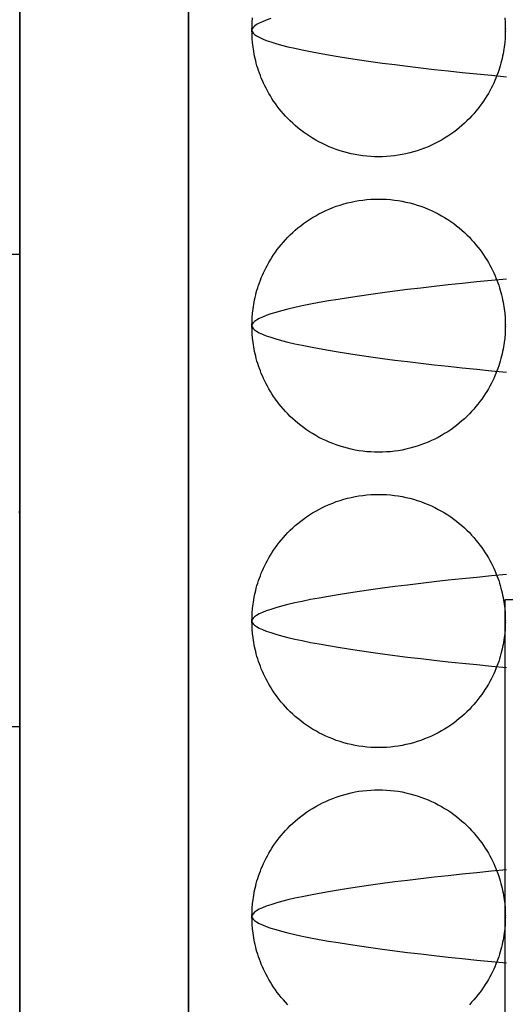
# Model space of a CAD drawing. Header units: millimetres. Extents: x -88 to 88, y -12 to 103.
# Tile 195 of 256: x -35.691 to -35.116, y 9.706 to 10.873. Entities that reach past the tile are written whole.
import ezdxf

# ---------------------------------------------------------------- set-up
doc = ezdxf.new("R2010")
doc.units = ezdxf.units.MM
doc.layers.add('Default', color=7, linetype='Continuous', true_color=0x000000)

msp = doc.modelspace()

# ---------------------------------------------------------------- linework, layer by layer
at = {"layer": 'Default', "color": 254, "true_color": 0xcad1ee}
for points in [[(-35.4912, 8.9352), (-35.4912, 13.1352)], [(-35.4912, 8.9352), (-35.4912, 13.1352)], [(-35.4912, 13.1352), (-35.4912, 8.9352)], [(-35.6912, 8.9352), (-35.6912, 11.5352)], [(-35.6912, 11.5352), (-35.6912, 8.5352)], [(-35.4162, 10.8602), (-35.4161, 10.8649), (-35.4159, 10.8699), (-35.4155, 10.8749)], [(-35.1169, 10.8749), (-35.1165, 10.8699), (-35.1163, 10.8649), (-35.1162, 10.8602)], [(-35.1162, 10.8602), (-35.1163, 10.8554), (-35.1165, 10.8505), (-35.1169, 10.8455), (-35.1175, 10.8403), (-35.1179, 10.8376), (-35.1183, 10.8349), (-35.1188, 10.8322), (-35.1194, 10.8295), (-35.12, 10.8267), (-35.1206, 10.8239), (-35.1214, 10.8211), (-35.1222, 10.8182), (-35.1231, 10.8153), (-35.124, 10.8124), (-35.125, 10.8094), (-35.1261, 10.8065), (-35.1273, 10.8035), (-35.1286, 10.8005), (-35.1299, 10.7975), (-35.1313, 10.7945), (-35.1329, 10.7914), (-35.1345, 10.7884), (-35.1362, 10.7853), (-35.138, 10.7823), (-35.1399, 10.7793), (-35.1419, 10.7762), (-35.144, 10.7732), (-35.1462, 10.7702), (-35.1485, 10.7672), (-35.1509, 10.7642), (-35.1534, 10.7613), (-35.156, 10.7584), (-35.1587, 10.7555), (-35.1616, 10.7527), (-35.1645, 10.7499), (-35.1675, 10.7472), (-35.1707, 10.7445), (-35.174, 10.7419), (-35.1773, 10.7393), (-35.1808, 10.7369), (-35.1843, 10.7345), (-35.188, 10.7322), (-35.1917, 10.73), (-35.1956, 10.7278), (-35.1995, 10.7258), (-35.2035, 10.7239), (-35.2077, 10.7221), (-35.2118, 10.7204), (-35.2161, 10.7188), (-35.2204, 10.7173), (-35.2248, 10.716), (-35.2293, 10.7148), (-35.2338, 10.7137), (-35.2383, 10.7128), (-35.2429, 10.712), (-35.2475, 10.7114), (-35.2521, 10.7108), (-35.2568, 10.7105), (-35.2615, 10.7103), (-35.2662, 10.7102), (-35.2709, 10.7103), (-35.2755, 10.7105), (-35.2802, 10.7108), (-35.2849, 10.7114), (-35.2895, 10.712), (-35.2941, 10.7128), (-35.2986, 10.7137), (-35.3031, 10.7148), (-35.3075, 10.716), (-35.3119, 10.7173), (-35.3163, 10.7188), (-35.3205, 10.7204), (-35.3247, 10.7221), (-35.3288, 10.7239), (-35.3328, 10.7258), (-35.3368, 10.7278), (-35.3406, 10.73), (-35.3444, 10.7322), (-35.348, 10.7345), (-35.3516, 10.7369), (-35.355, 10.7393), (-35.3584, 10.7419), (-35.3617, 10.7445), (-35.3648, 10.7472), (-35.3679, 10.7499), (-35.3708, 10.7527), (-35.3736, 10.7555), (-35.3763, 10.7584), (-35.379, 10.7613), (-35.3815, 10.7642), (-35.3839, 10.7672), (-35.3862, 10.7702), (-35.3884, 10.7732), (-35.3905, 10.7762), (-35.3925, 10.7793), (-35.3944, 10.7823), (-35.3962, 10.7853), (-35.3979, 10.7884), (-35.3995, 10.7914), (-35.401, 10.7945), (-35.4024, 10.7975), (-35.4038, 10.8005), (-35.4051, 10.8035), (-35.4062, 10.8065), (-35.4073, 10.8094), (-35.4084, 10.8124), (-35.4093, 10.8153), (-35.4102, 10.8182), (-35.411, 10.8211), (-35.4117, 10.8239), (-35.4124, 10.8267), (-35.413, 10.8295), (-35.4135, 10.8322), (-35.414, 10.8349), (-35.4145, 10.8376), (-35.4148, 10.8403), (-35.4155, 10.8455), (-35.4159, 10.8505), (-35.4161, 10.8554), (-35.4162, 10.8602)], [(-35.4162, 10.5102), (-35.4161, 10.5149), (-35.4159, 10.5199), (-35.4155, 10.5249), (-35.4148, 10.5301), (-35.4145, 10.5327), (-35.414, 10.5354), (-35.4135, 10.5381), (-35.413, 10.5409), (-35.4124, 10.5437), (-35.4117, 10.5465), (-35.411, 10.5493), (-35.4102, 10.5522), (-35.4093, 10.5551), (-35.4084, 10.558), (-35.4073, 10.5609), (-35.4062, 10.5639), (-35.4051, 10.5669), (-35.4038, 10.5699), (-35.4024, 10.5729), (-35.401, 10.5759), (-35.3995, 10.579), (-35.3979, 10.582), (-35.3962, 10.585), (-35.3944, 10.5881), (-35.3925, 10.5911), (-35.3905, 10.5942), (-35.3884, 10.5972), (-35.3862, 10.6002), (-35.3839, 10.6032), (-35.3815, 10.6061), (-35.379, 10.6091), (-35.3763, 10.612), (-35.3736, 10.6149), (-35.3708, 10.6177), (-35.3679, 10.6205), (-35.3648, 10.6232), (-35.3617, 10.6259), (-35.3584, 10.6285), (-35.355, 10.631), (-35.3516, 10.6335), (-35.348, 10.6359), (-35.3444, 10.6382), (-35.3406, 10.6404), (-35.3368, 10.6425), (-35.3328, 10.6446), (-35.3288, 10.6465), (-35.3247, 10.6483), (-35.3205, 10.65), (-35.3163, 10.6516), (-35.3119, 10.653), (-35.3075, 10.6544), (-35.3031, 10.6556), (-35.2986, 10.6566), (-35.2941, 10.6576), (-35.2895, 10.6584), (-35.2849, 10.659), (-35.2802, 10.6595), (-35.2755, 10.6599), (-35.2709, 10.6601), (-35.2662, 10.6602), (-35.2615, 10.6601), (-35.2568, 10.6599), (-35.2521, 10.6595), (-35.2475, 10.659), (-35.2429, 10.6584), (-35.2383, 10.6576), (-35.2338, 10.6566), (-35.2293, 10.6556), (-35.2248, 10.6544), (-35.2204, 10.653), (-35.2161, 10.6516), (-35.2118, 10.65), (-35.2077, 10.6483), (-35.2035, 10.6465), (-35.1995, 10.6446), (-35.1956, 10.6425), (-35.1917, 10.6404), (-35.188, 10.6382), (-35.1843, 10.6359), (-35.1808, 10.6335), (-35.1773, 10.631), (-35.174, 10.6285), (-35.1707, 10.6259), (-35.1675, 10.6232), (-35.1645, 10.6205), (-35.1616, 10.6177), (-35.1587, 10.6149), (-35.156, 10.612), (-35.1534, 10.6091), (-35.1509, 10.6061), (-35.1485, 10.6032), (-35.1462, 10.6002), (-35.144, 10.5972), (-35.1419, 10.5942), (-35.1399, 10.5911), (-35.138, 10.5881), (-35.1362, 10.585), (-35.1345, 10.582), (-35.1329, 10.579), (-35.1313, 10.5759), (-35.1299, 10.5729), (-35.1286, 10.5699), (-35.1273, 10.5669), (-35.1261, 10.5639), (-35.125, 10.5609), (-35.124, 10.558), (-35.1231, 10.5551), (-35.1222, 10.5522), (-35.1214, 10.5493), (-35.1206, 10.5465), (-35.12, 10.5437), (-35.1194, 10.5409), (-35.1188, 10.5381), (-35.1183, 10.5354), (-35.1179, 10.5327), (-35.1175, 10.5301), (-35.1169, 10.5249), (-35.1165, 10.5199), (-35.1163, 10.5149), (-35.1162, 10.5102)], [(-35.9912, 10.595), (-35.6912, 10.595)], [(-35.1162, 10.5102), (-35.1163, 10.5054), (-35.1165, 10.5005), (-35.1169, 10.4955), (-35.1175, 10.4903), (-35.1179, 10.4876), (-35.1183, 10.4849), (-35.1188, 10.4822), (-35.1194, 10.4795), (-35.12, 10.4767), (-35.1206, 10.4739), (-35.1214, 10.4711), (-35.1222, 10.4682), (-35.1231, 10.4653), (-35.124, 10.4624), (-35.125, 10.4594), (-35.1261, 10.4565), (-35.1273, 10.4535), (-35.1286, 10.4505), (-35.1299, 10.4475), (-35.1313, 10.4445), (-35.1329, 10.4414), (-35.1345, 10.4384), (-35.1362, 10.4353), (-35.138, 10.4323), (-35.1399, 10.4293), (-35.1419, 10.4262), (-35.144, 10.4232), (-35.1462, 10.4202), (-35.1485, 10.4172), (-35.1509, 10.4142), (-35.1534, 10.4113), (-35.156, 10.4084), (-35.1587, 10.4055), (-35.1616, 10.4027), (-35.1645, 10.3999), (-35.1675, 10.3972), (-35.1707, 10.3945), (-35.174, 10.3919), (-35.1773, 10.3893), (-35.1808, 10.3869), (-35.1843, 10.3845), (-35.188, 10.3822), (-35.1917, 10.38), (-35.1956, 10.3778), (-35.1995, 10.3758), (-35.2035, 10.3739), (-35.2077, 10.3721), (-35.2118, 10.3704), (-35.2161, 10.3688), (-35.2204, 10.3673), (-35.2248, 10.366), (-35.2293, 10.3648), (-35.2338, 10.3637), (-35.2383, 10.3628), (-35.2429, 10.362), (-35.2475, 10.3614), (-35.2521, 10.3608), (-35.2568, 10.3605), (-35.2615, 10.3603), (-35.2662, 10.3602), (-35.2709, 10.3603), (-35.2755, 10.3605), (-35.2802, 10.3608), (-35.2849, 10.3614), (-35.2895, 10.362), (-35.2941, 10.3628), (-35.2986, 10.3637), (-35.3031, 10.3648), (-35.3075, 10.366), (-35.3119, 10.3673), (-35.3163, 10.3688), (-35.3205, 10.3704), (-35.3247, 10.3721), (-35.3288, 10.3739), (-35.3328, 10.3758), (-35.3368, 10.3778), (-35.3406, 10.38), (-35.3444, 10.3822), (-35.348, 10.3845), (-35.3516, 10.3869), (-35.355, 10.3893), (-35.3584, 10.3919), (-35.3617, 10.3945), (-35.3648, 10.3972), (-35.3679, 10.3999), (-35.3708, 10.4027), (-35.3736, 10.4055), (-35.3763, 10.4084), (-35.379, 10.4113), (-35.3815, 10.4142), (-35.3839, 10.4172), (-35.3862, 10.4202), (-35.3884, 10.4232), (-35.3905, 10.4262), (-35.3925, 10.4293), (-35.3944, 10.4323), (-35.3962, 10.4353), (-35.3979, 10.4384), (-35.3995, 10.4414), (-35.401, 10.4445), (-35.4024, 10.4475), (-35.4038, 10.4505), (-35.4051, 10.4535), (-35.4062, 10.4565), (-35.4073, 10.4594), (-35.4084, 10.4624), (-35.4093, 10.4653), (-35.4102, 10.4682), (-35.411, 10.4711), (-35.4117, 10.4739), (-35.4124, 10.4767), (-35.413, 10.4795), (-35.4135, 10.4822), (-35.414, 10.4849), (-35.4145, 10.4876), (-35.4148, 10.4903), (-35.4155, 10.4955), (-35.4159, 10.5005), (-35.4161, 10.5054), (-35.4162, 10.5102)], [(-35.4162, 10.1602), (-35.4161, 10.1649), (-35.4159, 10.1699), (-35.4155, 10.1749), (-35.4148, 10.1801), (-35.4145, 10.1827), (-35.414, 10.1854), (-35.4135, 10.1881), (-35.413, 10.1909), (-35.4124, 10.1937), (-35.4117, 10.1965), (-35.411, 10.1993), (-35.4102, 10.2022), (-35.4093, 10.2051), (-35.4084, 10.208), (-35.4073, 10.2109), (-35.4062, 10.2139), (-35.4051, 10.2169), (-35.4038, 10.2199), (-35.4024, 10.2229), (-35.401, 10.2259), (-35.3995, 10.229), (-35.3979, 10.232), (-35.3962, 10.235), (-35.3944, 10.2381), (-35.3925, 10.2411), (-35.3905, 10.2442), (-35.3884, 10.2472), (-35.3862, 10.2502), (-35.3839, 10.2532), (-35.3815, 10.2561), (-35.379, 10.2591), (-35.3763, 10.262), (-35.3736, 10.2649), (-35.3708, 10.2677), (-35.3679, 10.2705), (-35.3648, 10.2732), (-35.3617, 10.2759), (-35.3584, 10.2785), (-35.355, 10.281), (-35.3516, 10.2835), (-35.348, 10.2859), (-35.3444, 10.2882), (-35.3406, 10.2904), (-35.3368, 10.2925), (-35.3328, 10.2946), (-35.3288, 10.2965), (-35.3247, 10.2983), (-35.3205, 10.3), (-35.3163, 10.3016), (-35.3119, 10.303), (-35.3075, 10.3044), (-35.3031, 10.3056), (-35.2986, 10.3066), (-35.2941, 10.3076), (-35.2895, 10.3084), (-35.2849, 10.309), (-35.2802, 10.3095), (-35.2755, 10.3099), (-35.2709, 10.3101), (-35.2662, 10.3102), (-35.2615, 10.3101), (-35.2568, 10.3099), (-35.2521, 10.3095), (-35.2475, 10.309), (-35.2429, 10.3084), (-35.2383, 10.3076), (-35.2338, 10.3066), (-35.2293, 10.3056), (-35.2248, 10.3044), (-35.2204, 10.303), (-35.2161, 10.3016), (-35.2118, 10.3), (-35.2077, 10.2983), (-35.2035, 10.2965), (-35.1995, 10.2946), (-35.1956, 10.2925), (-35.1917, 10.2904), (-35.188, 10.2882), (-35.1843, 10.2859), (-35.1808, 10.2835), (-35.1773, 10.281), (-35.174, 10.2785), (-35.1707, 10.2759), (-35.1675, 10.2732), (-35.1645, 10.2705), (-35.1616, 10.2677), (-35.1587, 10.2649), (-35.156, 10.262), (-35.1534, 10.2591), (-35.1509, 10.2561), (-35.1485, 10.2532), (-35.1462, 10.2502), (-35.144, 10.2472), (-35.1419, 10.2442), (-35.1399, 10.2411), (-35.138, 10.2381), (-35.1362, 10.235), (-35.1345, 10.232), (-35.1329, 10.229), (-35.1313, 10.2259), (-35.1299, 10.2229), (-35.1286, 10.2199), (-35.1273, 10.2169), (-35.1261, 10.2139), (-35.125, 10.2109), (-35.124, 10.208), (-35.1231, 10.2051), (-35.1222, 10.2022), (-35.1214, 10.1993), (-35.1206, 10.1965), (-35.12, 10.1937), (-35.1194, 10.1909), (-35.1188, 10.1881), (-35.1183, 10.1854), (-35.1179, 10.1827), (-35.1175, 10.1801), (-35.1169, 10.1749), (-35.1165, 10.1699), (-35.1163, 10.1649), (-35.1162, 10.1602)], [(-35.6912, 10.2852), (-35.6913, 10.2904)], [(-35.6912, 7.5352), (-35.6912, 10.2852)], [(-35.6912, 7.5352), (-35.6912, 10.2852)], [(-35.1162, 8.9352), (-35.1162, 10.1852)], [(-34.3662, 10.1852), (-35.1162, 10.1852)], [(-35.1162, 10.1602), (-35.1163, 10.1554), (-35.1165, 10.1505), (-35.1169, 10.1455), (-35.1175, 10.1403), (-35.1179, 10.1376), (-35.1183, 10.1349), (-35.1188, 10.1322), (-35.1194, 10.1295), (-35.12, 10.1267), (-35.1206, 10.1239), (-35.1214, 10.1211), (-35.1222, 10.1182), (-35.1231, 10.1153), (-35.124, 10.1124), (-35.125, 10.1094), (-35.1261, 10.1065), (-35.1273, 10.1035), (-35.1286, 10.1005), (-35.1299, 10.0975), (-35.1313, 10.0945), (-35.1329, 10.0914), (-35.1345, 10.0884), (-35.1362, 10.0853), (-35.138, 10.0823), (-35.1399, 10.0793), (-35.1419, 10.0762), (-35.144, 10.0732), (-35.1462, 10.0702), (-35.1485, 10.0672), (-35.1509, 10.0642), (-35.1534, 10.0613), (-35.156, 10.0584), (-35.1587, 10.0555), (-35.1616, 10.0527), (-35.1645, 10.0499), (-35.1675, 10.0472), (-35.1707, 10.0445), (-35.174, 10.0419), (-35.1773, 10.0393), (-35.1808, 10.0369), (-35.1843, 10.0345), (-35.188, 10.0322), (-35.1917, 10.03), (-35.1956, 10.0278), (-35.1995, 10.0258), (-35.2035, 10.0239), (-35.2077, 10.0221), (-35.2118, 10.0204), (-35.2161, 10.0188), (-35.2204, 10.0173), (-35.2248, 10.016), (-35.2293, 10.0148), (-35.2338, 10.0137), (-35.2383, 10.0128), (-35.2429, 10.012), (-35.2475, 10.0114), (-35.2521, 10.0108), (-35.2568, 10.0105), (-35.2615, 10.0103), (-35.2662, 10.0102), (-35.2709, 10.0103), (-35.2755, 10.0105), (-35.2802, 10.0108), (-35.2849, 10.0114), (-35.2895, 10.012), (-35.2941, 10.0128), (-35.2986, 10.0137), (-35.3031, 10.0148), (-35.3075, 10.016), (-35.3119, 10.0173), (-35.3163, 10.0188), (-35.3205, 10.0204), (-35.3247, 10.0221), (-35.3288, 10.0239), (-35.3328, 10.0258), (-35.3368, 10.0278), (-35.3406, 10.03), (-35.3444, 10.0322), (-35.348, 10.0345), (-35.3516, 10.0369), (-35.355, 10.0393), (-35.3584, 10.0419), (-35.3617, 10.0445), (-35.3648, 10.0472), (-35.3679, 10.0499), (-35.3708, 10.0527), (-35.3736, 10.0555), (-35.3763, 10.0584), (-35.379, 10.0613), (-35.3815, 10.0642), (-35.3839, 10.0672), (-35.3862, 10.0702), (-35.3884, 10.0732), (-35.3905, 10.0762), (-35.3925, 10.0793), (-35.3944, 10.0823), (-35.3962, 10.0853), (-35.3979, 10.0884), (-35.3995, 10.0914), (-35.401, 10.0945), (-35.4024, 10.0975), (-35.4038, 10.1005), (-35.4051, 10.1035), (-35.4062, 10.1065), (-35.4073, 10.1094), (-35.4084, 10.1124), (-35.4093, 10.1153), (-35.4102, 10.1182), (-35.411, 10.1211), (-35.4117, 10.1239), (-35.4124, 10.1267), (-35.413, 10.1295), (-35.4135, 10.1322), (-35.414, 10.1349), (-35.4145, 10.1376), (-35.4148, 10.1403), (-35.4155, 10.1455), (-35.4159, 10.1505), (-35.4161, 10.1554), (-35.4162, 10.1602)], [(-35.9912, 10.0352), (-35.6912, 10.0352)], [(-35.6912, 10.0352), (-35.6912, 8.5352)], [(-35.4162, 9.8102), (-35.4161, 9.8149), (-35.4159, 9.8199), (-35.4155, 9.8249), (-35.4148, 9.8301), (-35.4145, 9.8327), (-35.414, 9.8354), (-35.4135, 9.8381), (-35.413, 9.8409), (-35.4124, 9.8437), (-35.4117, 9.8465), (-35.411, 9.8493), (-35.4102, 9.8522), (-35.4093, 9.8551), (-35.4084, 9.858), (-35.4073, 9.8609), (-35.4062, 9.8639), (-35.4051, 9.8669), (-35.4038, 9.8699), (-35.4024, 9.8729), (-35.401, 9.8759), (-35.3995, 9.879), (-35.3979, 9.882), (-35.3962, 9.885), (-35.3944, 9.8881), (-35.3925, 9.8911), (-35.3905, 9.8942), (-35.3884, 9.8972), (-35.3862, 9.9002), (-35.3839, 9.9032), (-35.3815, 9.9061), (-35.379, 9.9091), (-35.3763, 9.912), (-35.3736, 9.9149), (-35.3708, 9.9177), (-35.3679, 9.9205), (-35.3648, 9.9232), (-35.3617, 9.9259), (-35.3584, 9.9285), (-35.355, 9.931), (-35.3516, 9.9335), (-35.348, 9.9359), (-35.3444, 9.9382), (-35.3406, 9.9404), (-35.3368, 9.9425), (-35.3328, 9.9446), (-35.3288, 9.9465), (-35.3247, 9.9483), (-35.3205, 9.95), (-35.3163, 9.9516), (-35.3119, 9.953), (-35.3075, 9.9544), (-35.3031, 9.9556), (-35.2986, 9.9566), (-35.2941, 9.9576), (-35.2895, 9.9584), (-35.2849, 9.959), (-35.2802, 9.9595), (-35.2755, 9.9599), (-35.2709, 9.9601), (-35.2662, 9.9602), (-35.2615, 9.9601), (-35.2568, 9.9599), (-35.2521, 9.9595), (-35.2475, 9.959), (-35.2429, 9.9584), (-35.2383, 9.9576), (-35.2338, 9.9566), (-35.2293, 9.9556), (-35.2248, 9.9544), (-35.2204, 9.953), (-35.2161, 9.9516), (-35.2118, 9.95), (-35.2077, 9.9483), (-35.2035, 9.9465), (-35.1995, 9.9446), (-35.1956, 9.9425), (-35.1917, 9.9404), (-35.188, 9.9382), (-35.1843, 9.9359), (-35.1808, 9.9335), (-35.1773, 9.931), (-35.174, 9.9285), (-35.1707, 9.9259), (-35.1675, 9.9232), (-35.1645, 9.9205), (-35.1616, 9.9177), (-35.1587, 9.9149), (-35.156, 9.912), (-35.1534, 9.9091), (-35.1509, 9.9061), (-35.1485, 9.9032), (-35.1462, 9.9002), (-35.144, 9.8972), (-35.1419, 9.8942), (-35.1399, 9.8911), (-35.138, 9.8881), (-35.1362, 9.885), (-35.1345, 9.882), (-35.1329, 9.879), (-35.1313, 9.8759), (-35.1299, 9.8729), (-35.1286, 9.8699), (-35.1273, 9.8669), (-35.1261, 9.8639), (-35.125, 9.8609), (-35.124, 9.858), (-35.1231, 9.8551), (-35.1222, 9.8522), (-35.1214, 9.8493), (-35.1206, 9.8465), (-35.12, 9.8437), (-35.1194, 9.8409), (-35.1188, 9.8381), (-35.1183, 9.8354), (-35.1179, 9.8327), (-35.1175, 9.8301), (-35.1169, 9.8249), (-35.1165, 9.8199), (-35.1163, 9.8149), (-35.1162, 9.8102)], [(-35.3736, 9.7055), (-35.3763, 9.7084), (-35.379, 9.7113), (-35.3815, 9.7142), (-35.3839, 9.7172), (-35.3862, 9.7202), (-35.3884, 9.7232), (-35.3905, 9.7262), (-35.3925, 9.7293), (-35.3944, 9.7323), (-35.3962, 9.7353), (-35.3979, 9.7384), (-35.3995, 9.7414), (-35.401, 9.7445), (-35.4024, 9.7475), (-35.4038, 9.7505), (-35.4051, 9.7535), (-35.4062, 9.7565), (-35.4073, 9.7594), (-35.4084, 9.7624), (-35.4093, 9.7653), (-35.4102, 9.7682), (-35.411, 9.7711), (-35.4117, 9.7739), (-35.4124, 9.7767), (-35.413, 9.7795), (-35.4135, 9.7822), (-35.414, 9.7849), (-35.4145, 9.7876), (-35.4148, 9.7903), (-35.4155, 9.7955), (-35.4159, 9.8005), (-35.4161, 9.8054), (-35.4162, 9.8102)], [(-35.1162, 9.8102), (-35.1163, 9.8054), (-35.1165, 9.8005), (-35.1169, 9.7955), (-35.1175, 9.7903), (-35.1179, 9.7876), (-35.1183, 9.7849), (-35.1188, 9.7822), (-35.1194, 9.7795), (-35.12, 9.7767), (-35.1206, 9.7739), (-35.1214, 9.7711), (-35.1222, 9.7682), (-35.1231, 9.7653), (-35.124, 9.7624), (-35.125, 9.7594), (-35.1261, 9.7565), (-35.1273, 9.7535), (-35.1286, 9.7505), (-35.1299, 9.7475), (-35.1313, 9.7445), (-35.1329, 9.7414), (-35.1345, 9.7384), (-35.1362, 9.7353), (-35.138, 9.7323), (-35.1399, 9.7293), (-35.1419, 9.7262), (-35.144, 9.7232), (-35.1462, 9.7202), (-35.1485, 9.7172), (-35.1509, 9.7142), (-35.1534, 9.7113), (-35.156, 9.7084), (-35.1587, 9.7055)]]:
    msp.add_lwpolyline(points, dxfattribs=at)
at = {"layer": 'Default', "color": 254, "true_color": 0xcad1ee, "extrusion": (1, 0, 0)}
for points in [[(10.0352, -4.17), (11.1548, -4.47)], [(10.2852, -4.57), (10.2852, -4.9)], [(10.0352, -4.17), (10.0352, -3.87)]]:
    msp.add_lwpolyline(points, dxfattribs=at)
at = {"layer": 'Default', "color": 254, "true_color": 0xcad1ee, "extrusion": (2.93378e-14, 1, 2.33365e-14)}
msp.add_lwpolyline([(34.7412, -3.645), (34.7502, -3.6451), (34.7592, -3.6454), (34.7682, -3.646), (34.7773, -3.6467), (34.7864, -3.6477), (34.7955, -3.649), (34.8046, -3.6504), (34.8136, -3.6521), (34.8227, -3.654), (34.8317, -3.6561), (34.8407, -3.6584), (34.8496, -3.661), (34.8585, -3.6638), (34.8673, -3.6668), (34.876, -3.6701), (34.8847, -3.6735), (34.8933, -3.6772), (34.9017, -3.6811), (34.9101, -3.6852), (34.9183, -3.6895), (34.9265, -3.694), (34.9345, -3.6987), (34.9424, -3.7035), (34.9501, -3.7086), (34.9577, -3.7138), (34.9651, -3.7192), (34.9724, -3.7248), (34.9796, -3.7305), (34.9865, -3.7364), (34.9933, -3.7424), (34.9999, -3.7486), (35.0063, -3.7548), (35.0126, -3.7613), (35.0188, -3.7679), (35.0248, -3.7747), (35.0307, -3.7816), (35.0364, -3.7887), (35.0419, -3.796), (35.0473, -3.8035), (35.0526, -3.8111), (35.0576, -3.8188), (35.0625, -3.8267), (35.0672, -3.8347), (35.0717, -3.8428), (35.076, -3.8511), (35.0801, -3.8595), (35.084, -3.8679), (35.0876, -3.8765), (35.0911, -3.8852), (35.0943, -3.8939), (35.0974, -3.9027), (35.1002, -3.9116), (35.1027, -3.9205), (35.1051, -3.9295), (35.1072, -3.9385), (35.1091, -3.9475), (35.1108, -3.9566), (35.1122, -3.9657), (35.1134, -3.9748), (35.1144, -3.9839), (35.1152, -3.9929), (35.1157, -4.002), (35.1161, -4.011), (35.1162, -4.02), (35.1161, -4.029), (35.1157, -4.038), (35.1152, -4.0471), (35.1144, -4.0561), (35.1134, -4.0652), (35.1122, -4.0743), (35.1108, -4.0834), (35.1091, -4.0925), (35.1072, -4.1015), (35.1051, -4.1105), (35.1027, -4.1195), (35.1002, -4.1284), (35.0974, -4.1373), (35.0943, -4.1461), (35.0911, -4.1548), (35.0876, -4.1635), (35.084, -4.1721), (35.0801, -4.1805), (35.076, -4.1889), (35.0717, -4.1972), (35.0672, -4.2053), (35.0625, -4.2133), (35.0576, -4.2212), (35.0526, -4.2289), (35.0473, -4.2365), (35.0419, -4.244), (35.0364, -4.2513), (35.0307, -4.2584), (35.0248, -4.2653), (35.0188, -4.2721), (35.0126, -4.2787), (35.0063, -4.2852), (34.9999, -4.2914), (34.9933, -4.2976), (34.9865, -4.3036), (34.9796, -4.3095), (34.9724, -4.3152), (34.9651, -4.3208), (34.9577, -4.3262), (34.9501, -4.3314), (34.9424, -4.3365), (34.9345, -4.3413), (34.9265, -4.346), (34.9183, -4.3505), (34.9101, -4.3548), (34.9017, -4.3589), (34.8933, -4.3628), (34.8847, -4.3665), (34.876, -4.3699), (34.8673, -4.3732), (34.8585, -4.3762), (34.8496, -4.379), (34.8407, -4.3816), (34.8317, -4.3839), (34.8227, -4.386), (34.8136, -4.3879), (34.8046, -4.3896), (34.7955, -4.391), (34.7864, -4.3923), (34.7773, -4.3933), (34.7682, -4.394), (34.7592, -4.3946), (34.7502, -4.3949), (34.7412, -4.395)], dxfattribs=at)
at = {"layer": 'Default', "color": 254, "true_color": 0xcad1ee}
for points in [[(-35.394, 10.874, -3.9283), (-35.3992, 10.8722, -3.9498), (-35.4038, 10.8703, -3.9714), (-35.4076, 10.8686, -3.993), (-35.4107, 10.8668, -4.0145), (-35.4131, 10.8651, -4.0361), (-35.4148, 10.8634, -4.0575), (-35.4158, 10.8618, -4.0788), (-35.4162, 10.8602, -4.1), (-35.4158, 10.8586, -4.1212), (-35.4148, 10.8569, -4.1425), (-35.4131, 10.8553, -4.1639), (-35.4107, 10.8536, -4.1855), (-35.4076, 10.8518, -4.207), (-35.4038, 10.85, -4.2286), (-35.3992, 10.8482, -4.2502), (-35.394, 10.8464, -4.2717), (-35.3879, 10.8445, -4.2932), (-35.3812, 10.8426, -4.3145), (-35.3737, 10.8407, -4.3356), (-35.3655, 10.8388, -4.3565), (-35.3566, 10.8369, -4.3772), (-35.347, 10.8349, -4.3976), (-35.3367, 10.833, -4.4177), (-35.3257, 10.831, -4.4375), (-35.3141, 10.8291, -4.4569), (-35.3018, 10.8271, -4.4759), (-35.289, 10.8252, -4.4944), (-35.2755, 10.8232, -4.5125), (-35.2615, 10.8213, -4.53), (-35.2469, 10.8194, -4.5471), (-35.2318, 10.8175, -4.5635), (-35.2163, 10.8157, -4.5795), (-35.2003, 10.8138, -4.5948), (-35.1839, 10.812, -4.6095), (-35.1671, 10.8102, -4.6237), (-35.15, 10.8085, -4.6371), (-35.1325, 10.8068, -4.65), (-35.1148, 10.8051, -4.6622)], [(-35.116, 10.8618, -4.0882), (-35.1162, 10.8602, -4.1), (-35.116, 10.8586, -4.1118)], [(-35.1148, 10.5653, -3.5378), (-35.1325, 10.5636, -3.55), (-35.15, 10.5619, -3.5629), (-35.1671, 10.5601, -3.5764), (-35.1839, 10.5584, -3.5905), (-35.2003, 10.5565, -3.6052), (-35.2163, 10.5547, -3.6205), (-35.2318, 10.5528, -3.6365), (-35.2469, 10.551, -3.6529), (-35.2615, 10.5491, -3.67), (-35.2755, 10.5471, -3.6876), (-35.289, 10.5452, -3.7056), (-35.3018, 10.5433, -3.7241), (-35.3141, 10.5413, -3.7431), (-35.3257, 10.5394, -3.7625), (-35.3367, 10.5374, -3.7823), (-35.347, 10.5355, -3.8024), (-35.3566, 10.5335, -3.8228), (-35.3655, 10.5316, -3.8435), (-35.3737, 10.5297, -3.8644), (-35.3812, 10.5277, -3.8856), (-35.3879, 10.5259, -3.9069), (-35.394, 10.524, -3.9283), (-35.3992, 10.5222, -3.9498), (-35.4038, 10.5203, -3.9714), (-35.4076, 10.5186, -3.993), (-35.4107, 10.5168, -4.0145), (-35.4131, 10.5151, -4.0361), (-35.4148, 10.5134, -4.0575), (-35.4158, 10.5118, -4.0788), (-35.4162, 10.5102, -4.1), (-35.4158, 10.5086, -4.1212), (-35.4148, 10.5069, -4.1425), (-35.4131, 10.5053, -4.1639), (-35.4107, 10.5036, -4.1855), (-35.4076, 10.5018, -4.207), (-35.4038, 10.5, -4.2286), (-35.3992, 10.4982, -4.2502), (-35.394, 10.4964, -4.2717), (-35.3879, 10.4945, -4.2932), (-35.3812, 10.4926, -4.3145), (-35.3737, 10.4907, -4.3356), (-35.3655, 10.4888, -4.3565), (-35.3566, 10.4869, -4.3772), (-35.347, 10.4849, -4.3976), (-35.3367, 10.483, -4.4177), (-35.3257, 10.481, -4.4375), (-35.3141, 10.4791, -4.4569), (-35.3018, 10.4771, -4.4759), (-35.289, 10.4752, -4.4944), (-35.2755, 10.4732, -4.5125), (-35.2615, 10.4713, -4.53), (-35.2469, 10.4694, -4.5471), (-35.2318, 10.4675, -4.5635), (-35.2163, 10.4657, -4.5795), (-35.2003, 10.4638, -4.5948), (-35.1839, 10.462, -4.6095), (-35.1671, 10.4602, -4.6237), (-35.15, 10.4585, -4.6371), (-35.1325, 10.4568, -4.65), (-35.1148, 10.4551, -4.6622)], [(-35.116, 10.5118, -4.0882), (-35.1162, 10.5102, -4.1), (-35.116, 10.5086, -4.1118)], [(-35.1148, 10.2153, -3.5378), (-35.1325, 10.2136, -3.55), (-35.15, 10.2119, -3.5629), (-35.1671, 10.2101, -3.5764), (-35.1839, 10.2084, -3.5905), (-35.2003, 10.2065, -3.6052), (-35.2163, 10.2047, -3.6205), (-35.2318, 10.2028, -3.6365), (-35.2469, 10.201, -3.6529), (-35.2615, 10.1991, -3.67), (-35.2755, 10.1971, -3.6876), (-35.289, 10.1952, -3.7056), (-35.3018, 10.1933, -3.7241), (-35.3141, 10.1913, -3.7431), (-35.3257, 10.1894, -3.7625), (-35.3367, 10.1874, -3.7823), (-35.347, 10.1855, -3.8024), (-35.3566, 10.1835, -3.8228), (-35.3655, 10.1816, -3.8435), (-35.3737, 10.1797, -3.8644), (-35.3812, 10.1777, -3.8856), (-35.3879, 10.1759, -3.9069), (-35.394, 10.174, -3.9283), (-35.3992, 10.1722, -3.9498), (-35.4038, 10.1703, -3.9714), (-35.4076, 10.1686, -3.993), (-35.4107, 10.1668, -4.0145), (-35.4131, 10.1651, -4.0361), (-35.4148, 10.1634, -4.0575), (-35.4158, 10.1618, -4.0788), (-35.4162, 10.1602, -4.1), (-35.4158, 10.1586, -4.1212), (-35.4148, 10.1569, -4.1425), (-35.4131, 10.1553, -4.1639), (-35.4107, 10.1536, -4.1855), (-35.4076, 10.1518, -4.207), (-35.4038, 10.15, -4.2286), (-35.3992, 10.1482, -4.2502), (-35.394, 10.1464, -4.2717), (-35.3879, 10.1445, -4.2932), (-35.3812, 10.1426, -4.3145), (-35.3737, 10.1407, -4.3356), (-35.3655, 10.1388, -4.3565), (-35.3566, 10.1369, -4.3772), (-35.347, 10.1349, -4.3976), (-35.3367, 10.133, -4.4177), (-35.3257, 10.131, -4.4375), (-35.3141, 10.1291, -4.4569), (-35.3018, 10.1271, -4.4759), (-35.289, 10.1252, -4.4944), (-35.2755, 10.1232, -4.5125), (-35.2615, 10.1213, -4.53), (-35.2469, 10.1194, -4.5471), (-35.2318, 10.1175, -4.5635), (-35.2163, 10.1157, -4.5795), (-35.2003, 10.1138, -4.5948), (-35.1839, 10.112, -4.6095), (-35.1671, 10.1102, -4.6237), (-35.15, 10.1085, -4.6371), (-35.1325, 10.1068, -4.65), (-35.1148, 10.1051, -4.6622)], [(-35.1161, 10.1613, -4.0921), (-35.1162, 10.1602, -4.1), (-35.116, 10.1586, -4.1118)], [(-35.1148, 9.8653, -3.5378), (-35.1325, 9.8636, -3.55), (-35.15, 9.8619, -3.5629), (-35.1671, 9.8601, -3.5764), (-35.1839, 9.8584, -3.5905), (-35.2003, 9.8565, -3.6052), (-35.2163, 9.8547, -3.6205), (-35.2318, 9.8528, -3.6365), (-35.2469, 9.851, -3.6529), (-35.2615, 9.8491, -3.67), (-35.2755, 9.8471, -3.6876), (-35.289, 9.8452, -3.7056), (-35.3018, 9.8433, -3.7241), (-35.3141, 9.8413, -3.7431), (-35.3257, 9.8394, -3.7625), (-35.3367, 9.8374, -3.7823), (-35.347, 9.8355, -3.8024), (-35.3566, 9.8335, -3.8228), (-35.3655, 9.8316, -3.8435), (-35.3737, 9.8297, -3.8644), (-35.3812, 9.8277, -3.8856), (-35.3879, 9.8259, -3.9069), (-35.394, 9.824, -3.9283), (-35.3992, 9.8222, -3.9498), (-35.4038, 9.8204, -3.9714), (-35.4076, 9.8186, -3.993), (-35.4107, 9.8168, -4.0145), (-35.4131, 9.8151, -4.0361), (-35.4148, 9.8134, -4.0575), (-35.4158, 9.8118, -4.0788), (-35.4162, 9.8102, -4.1), (-35.4158, 9.8086, -4.1212), (-35.4148, 9.8069, -4.1425), (-35.4131, 9.8053, -4.1639), (-35.4107, 9.8036, -4.1855), (-35.4076, 9.8018, -4.207), (-35.4038, 9.8, -4.2286), (-35.3992, 9.7982, -4.2502), (-35.394, 9.7964, -4.2717), (-35.3879, 9.7945, -4.2932), (-35.3812, 9.7926, -4.3145), (-35.3737, 9.7907, -4.3356), (-35.3655, 9.7888, -4.3565), (-35.3566, 9.7869, -4.3772), (-35.347, 9.7849, -4.3976), (-35.3367, 9.783, -4.4177), (-35.3257, 9.781, -4.4375), (-35.3141, 9.7791, -4.4569), (-35.3018, 9.7771, -4.4759), (-35.289, 9.7752, -4.4944), (-35.2755, 9.7732, -4.5125), (-35.2615, 9.7713, -4.53), (-35.2469, 9.7694, -4.5471), (-35.2318, 9.7675, -4.5636), (-35.2163, 9.7657, -4.5795), (-35.2003, 9.7638, -4.5948), (-35.1839, 9.762, -4.6095), (-35.1671, 9.7602, -4.6237), (-35.15, 9.7585, -4.6371), (-35.1325, 9.7568, -4.65), (-35.1148, 9.7551, -4.6622)], [(-35.116, 9.8118, -4.0882), (-35.1162, 9.8102, -4.1), (-35.116, 9.8086, -4.1118)]]:
    msp.add_polyline3d(points, dxfattribs=at)

doc.saveas('drawing.dxf')
